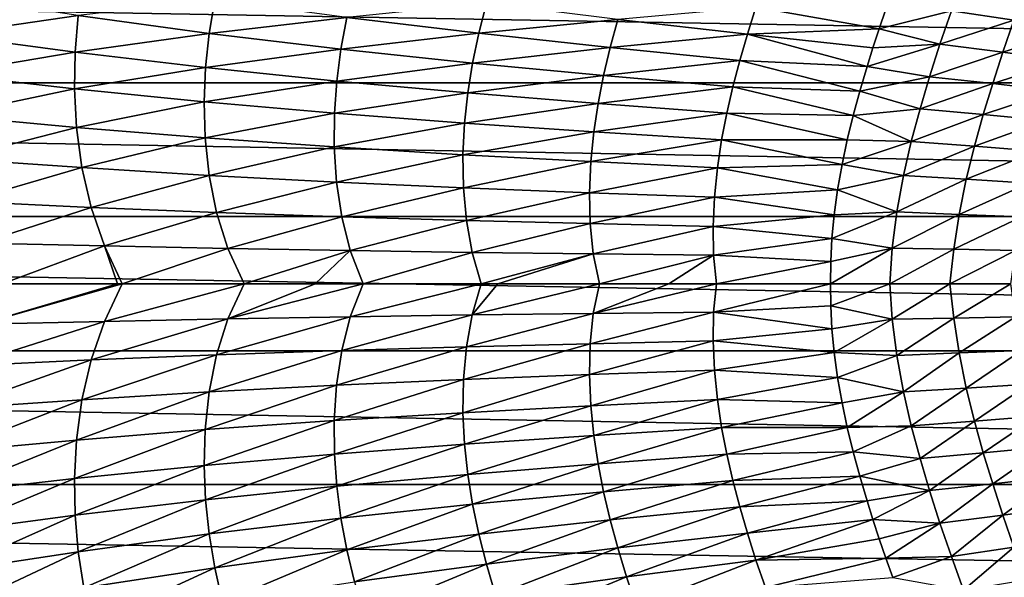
# Model space of a CAD drawing. Header units: metres. Extents: x -160 to 52, y -25 to 25.
# Tile 12 of 168: x -89 to -68, y -6 to 6. Entities that reach past the tile are written whole.
import ezdxf

# ---------------------------------------------------------------- set-up
doc = ezdxf.new("R2010")
doc.units = ezdxf.units.M
doc.layers.add('solid_509089_SW0001', color=7, linetype='CONTINUOUS')

msp = doc.modelspace()

# ---------------------------------------------------------------- linework, layer by layer
at = {"layer": 'solid_509089_SW0001'}
for points in [[(-159.199997, 7.026679, -23.470743), (-2.2, 7.026679, -23.470743), (-2.2, 4.25438, -24.12779)], [(-159.199997, 4.25438, -24.12779), (-159.199997, 7.026679, -23.470743), (-2.2, 4.25438, -24.12779)], [(-68.762505, 5.780907, 37.443748), (-67.438805, 5.588395, 38.64645), (-67.19313, 6.276986, 38.458939)], [(-90.027069, 6.104203, 26.491781), (-90.092758, 5.277495, 26.776844), (-87.275452, 5.683119, 27.467443)], [(-87.275452, 5.683119, 27.467443), (-84.496758, 5.304942, 28.588783), (-84.377075, 6.022253, 28.348961)], [(-84.377075, 6.022253, 28.348961), (-84.496758, 5.304942, 28.588783), (-81.579681, 5.64227, 29.657618)], [(-81.579681, 5.64227, 29.657618), (-78.781128, 5.306511, 31.133324), (-78.619637, 5.944183, 30.941772)], [(-78.619637, 5.944183, 30.941772), (-78.781128, 5.306511, 31.133324), (-75.836159, 5.601977, 32.627586)], [(-75.836159, 5.601977, 32.627586), (-73.086075, 5.285085, 34.500149), (-72.904724, 5.858343, 34.351719)], [(-72.904724, 5.858343, 34.351719), (-73.086075, 5.285085, 34.500149), (-70.292496, 5.404952, 36.439415)], [(-72.904724, 5.858343, 34.351719), (-70.292496, 5.404952, 36.439415), (-70.152946, 5.816638, 36.337734)], [(-90.092758, 5.277495, 26.776844), (-87.344307, 4.909986, 27.725372), (-87.275452, 5.683119, 27.467443)], [(-87.275452, 5.683119, 27.467443), (-87.344307, 4.909986, 27.725372), (-84.496758, 5.304942, 28.588783)], [(-84.496758, 5.304942, 28.588783), (-81.704468, 4.970328, 29.8664), (-81.579681, 5.64227, 29.657618)], [(-81.579681, 5.64227, 29.657618), (-81.704468, 4.970328, 29.8664), (-78.781128, 5.306511, 31.133324)], [(-68.762505, 5.780907, 37.443748), (-70.152946, 5.816638, 36.337734), (-70.292496, 5.404952, 36.439415)], [(-68.762505, 5.780907, 37.443748), (-70.292496, 5.404952, 36.439415), (-69.002853, 5.073824, 37.606133)], [(-68.762505, 5.780907, 37.443748), (-69.002853, 5.073824, 37.606133), (-67.438805, 5.588395, 38.64645)], [(-78.781128, 5.306511, 31.133324), (-75.998276, 5.005284, 32.787033), (-75.836159, 5.601977, 32.627586)], [(-75.836159, 5.601977, 32.627586), (-75.998276, 5.005284, 32.787033), (-73.086075, 5.285085, 34.500149)], [(-69.002853, 5.073824, 37.606133), (-67.669426, 4.905797, 38.792828), (-67.438805, 5.588395, 38.64645)], [(-67.438805, 5.588395, 38.64645), (-67.669426, 4.905797, 38.792828), (-66.133499, 5.392566, 39.903736)], [(-90.092758, 5.277495, 26.776844), (-90.097771, 4.44104, 27.046732), (-87.344307, 4.909986, 27.725372)], [(-87.344307, 4.909986, 27.725372), (-84.573967, 4.58179, 28.818558), (-84.496758, 5.304942, 28.588783)], [(-84.496758, 5.304942, 28.588783), (-84.573967, 4.58179, 28.818558), (-81.704468, 4.970328, 29.8664)], [(-81.704468, 4.970328, 29.8664), (-78.912682, 4.677047, 31.310526), (-78.781128, 5.306511, 31.133324)], [(-78.781128, 5.306511, 31.133324), (-78.912682, 4.677047, 31.310526), (-75.998276, 5.005284, 32.787033)], [(-75.998276, 5.005284, 32.787033), (-73.24852, 4.727102, 34.628441), (-73.086075, 5.285085, 34.500149)], [(-73.086075, 5.285085, 34.500149), (-73.24852, 4.727102, 34.628441), (-70.549019, 4.600075, 36.605862)], [(-73.086075, 5.285085, 34.500149), (-70.424377, 4.999532, 36.5284), (-70.292496, 5.404952, 36.439415)], [(-73.086075, 5.285085, 34.500149), (-70.549019, 4.600075, 36.605862), (-70.424377, 4.999532, 36.5284)], [(-69.002853, 5.073824, 37.606133), (-70.292496, 5.404952, 36.439415), (-70.424377, 4.999532, 36.5284)], [(-67.669426, 4.905797, 38.792828), (-66.352989, 4.733172, 40.03635), (-66.133499, 5.392566, 39.903736)], [(-69.002853, 5.073824, 37.606133), (-70.424377, 4.999532, 36.5284), (-70.549019, 4.600075, 36.605862)], [(-69.002853, 5.073824, 37.606133), (-70.549019, 4.600075, 36.605862), (-69.223198, 4.386208, 37.729294)], [(-69.002853, 5.073824, 37.606133), (-69.223198, 4.386208, 37.729294), (-67.669426, 4.905797, 38.792828)], [(-90.097771, 4.44104, 27.046732), (-87.358597, 4.129697, 27.971815), (-87.344307, 4.909986, 27.725372)], [(-87.344307, 4.909986, 27.725372), (-87.358597, 4.129697, 27.971815), (-84.573967, 4.58179, 28.818558)], [(-84.573967, 4.58179, 28.818558), (-81.793488, 4.293418, 30.066717), (-81.704468, 4.970328, 29.8664)], [(-81.704468, 4.970328, 29.8664), (-81.793488, 4.293418, 30.066717), (-78.912682, 4.677047, 31.310526)], [(-78.912682, 4.677047, 31.310526), (-76.137047, 4.415539, 32.932446), (-75.998276, 5.005284, 32.787033)], [(-75.998276, 5.005284, 32.787033), (-76.137047, 4.415539, 32.932446), (-73.24852, 4.727102, 34.628441)], [(-69.223198, 4.386208, 37.729294), (-67.883835, 4.241243, 38.899857), (-67.669426, 4.905797, 38.792828)], [(-67.669426, 4.905797, 38.792828), (-67.883835, 4.241243, 38.899857), (-66.352989, 4.733172, 40.03635)], [(-81.793488, 4.293418, 30.066717), (-79.015274, 4.042645, 31.479963), (-78.912682, 4.677047, 31.310526)], [(-78.912682, 4.677047, 31.310526), (-79.015274, 4.042645, 31.479963), (-76.137047, 4.415539, 32.932446)], [(-76.137047, 4.415539, 32.932446), (-73.393784, 4.17451, 34.742332), (-73.24852, 4.727102, 34.628441)], [(-73.24852, 4.727102, 34.628441), (-73.393784, 4.17451, 34.742332), (-70.702797, 4.078176, 36.693527)], [(-73.24852, 4.727102, 34.628441), (-70.702797, 4.078176, 36.693527), (-70.549019, 4.600075, 36.605862)], [(-69.223198, 4.386208, 37.729294), (-70.549019, 4.600075, 36.605862), (-70.702797, 4.078176, 36.693527)], [(-67.883835, 4.241243, 38.899857), (-66.559471, 4.090705, 40.129627), (-66.352989, 4.733172, 40.03635)], [(-90.097771, 4.44104, 27.046732), (-90.038086, 3.565013, 27.304485), (-87.358597, 4.129697, 27.971815)], [(-87.358597, 4.129697, 27.971815), (-84.603432, 3.853079, 29.03953), (-84.573967, 4.58179, 28.818558)], [(-84.573967, 4.58179, 28.818558), (-84.603432, 3.853079, 29.03953), (-81.793488, 4.293418, 30.066717)], [(-79.015274, 4.042645, 31.479963), (-76.253502, 3.820334, 33.069954), (-76.137047, 4.415539, 32.932446)], [(-76.137047, 4.415539, 32.932446), (-76.253502, 3.820334, 33.069954), (-73.393784, 4.17451, 34.742332)], [(-69.223198, 4.386208, 37.729294), (-70.702797, 4.078176, 36.693527), (-69.426003, 3.706826, 37.822449)], [(-69.223198, 4.386208, 37.729294), (-69.426003, 3.706826, 37.822449), (-67.883835, 4.241243, 38.899857)], [(-159.199997, 4.25438, -24.12779), (-2.2, 4.25438, -24.12779), (-2.2, 1.424548, -24.458549)], [(-159.199997, 1.424548, -24.458549), (-159.199997, 4.25438, -24.12779), (-2.2, 1.424548, -24.458549)], [(-84.603432, 3.853079, 29.03953), (-81.84201, 3.611588, 30.259922), (-81.793488, 4.293418, 30.066717)], [(-81.793488, 4.293418, 30.066717), (-81.84201, 3.611588, 30.259922), (-79.015274, 4.042645, 31.479963)], [(-69.426003, 3.706826, 37.822449), (-68.084572, 3.584073, 38.976048), (-67.883835, 4.241243, 38.899857)], [(-67.883835, 4.241243, 38.899857), (-68.084572, 3.584073, 38.976048), (-66.559471, 4.090705, 40.129627)], [(-90.038086, 3.565013, 27.304485), (-87.314583, 3.313746, 28.209898), (-87.358597, 4.129697, 27.971815)], [(-87.358597, 4.129697, 27.971815), (-87.314583, 3.313746, 28.209898), (-84.603432, 3.853079, 29.03953)], [(-81.84201, 3.611588, 30.259922), (-79.084763, 3.403129, 31.643015), (-79.015274, 4.042645, 31.479963)], [(-79.015274, 4.042645, 31.479963), (-79.084763, 3.403129, 31.643015), (-76.253502, 3.820334, 33.069954)], [(-76.253502, 3.820334, 33.069954), (-73.52298, 3.615705, 34.847427), (-73.393784, 4.17451, 34.742332)], [(-73.393784, 4.17451, 34.742332), (-73.52298, 3.615705, 34.847427), (-70.843132, 3.561544, 36.768547)], [(-73.393784, 4.17451, 34.742332), (-70.843132, 3.561544, 36.768547), (-70.702797, 4.078176, 36.693527)], [(-69.426003, 3.706826, 37.822449), (-70.702797, 4.078176, 36.693527), (-70.843132, 3.561544, 36.768547)], [(-68.084572, 3.584073, 38.976048), (-66.755516, 3.45517, 40.191341), (-66.559471, 4.090705, 40.129627)], [(-87.314583, 3.313746, 28.209898), (-84.581757, 3.091687, 29.254848), (-84.603432, 3.853079, 29.03953)], [(-84.603432, 3.853079, 29.03953), (-84.581757, 3.091687, 29.254848), (-81.84201, 3.611588, 30.259922)], [(-79.084763, 3.403129, 31.643015), (-76.344116, 3.219287, 33.200893), (-76.253502, 3.820334, 33.069954)], [(-76.253502, 3.820334, 33.069954), (-76.344116, 3.219287, 33.200893), (-73.52298, 3.615705, 34.847427)], [(-90.038086, 3.565013, 27.304485), (-89.903275, 2.647041, 27.547207), (-87.314583, 3.313746, 28.209898)], [(-84.581757, 3.091687, 29.254848), (-81.847031, 2.899166, 30.449123), (-81.84201, 3.611588, 30.259922)], [(-81.84201, 3.611588, 30.259922), (-81.847031, 2.899166, 30.449123), (-79.084763, 3.403129, 31.643015)], [(-76.344116, 3.219287, 33.200893), (-73.633171, 3.050148, 34.944946), (-73.52298, 3.615705, 34.847427)], [(-73.52298, 3.615705, 34.847427), (-73.633171, 3.050148, 34.944946), (-70.969505, 3.047129, 36.833401)], [(-73.52298, 3.615705, 34.847427), (-70.969505, 3.047129, 36.833401), (-70.843132, 3.561544, 36.768547)], [(-69.612877, 3.01541, 37.895679), (-70.843132, 3.561544, 36.768547), (-70.969505, 3.047129, 36.833401)], [(-69.426003, 3.706826, 37.822449), (-70.843132, 3.561544, 36.768547), (-69.612877, 3.01541, 37.895679)], [(-69.426003, 3.706826, 37.822449), (-69.612877, 3.01541, 37.895679), (-68.084572, 3.584073, 38.976048)], [(-69.612877, 3.01541, 37.895679), (-68.273354, 2.915078, 39.030766), (-68.084572, 3.584073, 38.976048)], [(-68.084572, 3.584073, 38.976048), (-68.273354, 2.915078, 39.030766), (-66.755516, 3.45517, 40.191341)], [(-81.847031, 2.899166, 30.449123), (-79.118561, 2.73432, 31.802692), (-79.084763, 3.403129, 31.643015)], [(-79.084763, 3.403129, 31.643015), (-79.118561, 2.73432, 31.802692), (-76.344116, 3.219287, 33.200893)], [(-68.273354, 2.915078, 39.030766), (-66.94294, 2.808501, 40.230137), (-66.755516, 3.45517, 40.191341)], [(-89.903275, 2.647041, 27.547207), (-87.202599, 2.459397, 28.437225), (-87.314583, 3.313746, 28.209898)], [(-87.314583, 3.313746, 28.209898), (-87.202599, 2.459397, 28.437225), (-84.581757, 3.091687, 29.254848)], [(-79.118561, 2.73432, 31.802692), (-76.406738, 2.589772, 33.328106), (-76.344116, 3.219287, 33.200893)], [(-76.344116, 3.219287, 33.200893), (-76.406738, 2.589772, 33.328106), (-73.633171, 3.050148, 34.944946)], [(-87.202599, 2.459397, 28.437225), (-84.500114, 2.294635, 29.462538), (-84.581757, 3.091687, 29.254848)], [(-84.581757, 3.091687, 29.254848), (-84.500114, 2.294635, 29.462538), (-81.847031, 2.899166, 30.449123)], [(-76.406738, 2.589772, 33.328106), (-73.722656, 2.456833, 35.037502), (-73.633171, 3.050148, 34.944946)], [(-73.633171, 3.050148, 34.944946), (-73.722656, 2.456833, 35.037502), (-71.080017, 2.528259, 36.88966)], [(-73.633171, 3.050148, 34.944946), (-71.080017, 2.528259, 36.88966), (-70.969505, 3.047129, 36.833401)], [(-69.612877, 3.01541, 37.895679), (-70.969505, 3.047129, 36.833401), (-71.080017, 2.528259, 36.88966)], [(-69.612877, 3.01541, 37.895679), (-71.080017, 2.528259, 36.88966), (-69.779671, 2.292118, 37.952618)], [(-69.612877, 3.01541, 37.895679), (-69.779671, 2.292118, 37.952618), (-68.273354, 2.915078, 39.030766)], [(-84.500114, 2.294635, 29.462538), (-81.800621, 2.153021, 30.632689), (-81.847031, 2.899166, 30.449123)], [(-81.847031, 2.899166, 30.449123), (-81.800621, 2.153021, 30.632689), (-79.118561, 2.73432, 31.802692)], [(-81.800621, 2.153021, 30.632689), (-79.10968, 2.033026, 31.95763), (-79.118561, 2.73432, 31.802692)], [(-79.118561, 2.73432, 31.802692), (-79.10968, 2.033026, 31.95763), (-76.406738, 2.589772, 33.328106)], [(-69.779671, 2.292118, 37.952618), (-68.446609, 2.215429, 39.067284), (-68.273354, 2.915078, 39.030766)], [(-68.273354, 2.915078, 39.030766), (-68.446609, 2.215429, 39.067284), (-66.94294, 2.808501, 40.230137)], [(-68.446609, 2.215429, 39.067284), (-67.118675, 2.132972, 40.248905), (-66.94294, 2.808501, 40.230137)], [(-89.903275, 2.647041, 27.547207), (-89.67395, 1.741635, 27.762863), (-87.202599, 2.459397, 28.437225)], [(-79.10968, 2.033026, 31.95763), (-76.435318, 1.928625, 33.450428), (-76.406738, 2.589772, 33.328106)], [(-76.406738, 2.589772, 33.328106), (-76.435318, 1.928625, 33.450428), (-73.722656, 2.456833, 35.037502)], [(-73.722656, 2.456833, 35.037502), (-71.173889, 1.991983, 36.939034), (-71.080017, 2.528259, 36.88966)], [(-69.779671, 2.292118, 37.952618), (-71.080017, 2.528259, 36.88966), (-71.173889, 1.991983, 36.939034)], [(-89.67395, 1.741635, 27.762863), (-87.004723, 1.617582, 28.642822), (-87.202599, 2.459397, 28.437225)], [(-87.202599, 2.459397, 28.437225), (-87.004723, 1.617582, 28.642822), (-84.500114, 2.294635, 29.462538)], [(-76.435318, 1.928625, 33.450428), (-73.786301, 1.832723, 35.124054), (-73.722656, 2.456833, 35.037502)], [(-73.722656, 2.456833, 35.037502), (-73.786301, 1.832723, 35.124054), (-71.173889, 1.991983, 36.939034)], [(-87.004723, 1.617582, 28.642822), (-84.342133, 1.509391, 29.652611), (-84.500114, 2.294635, 29.462538)], [(-84.500114, 2.294635, 29.462538), (-84.342133, 1.509391, 29.652611), (-81.800621, 2.153021, 30.632689)], [(-84.342133, 1.509391, 29.652611), (-81.687996, 1.417257, 30.801542), (-81.800621, 2.153021, 30.632689)], [(-81.800621, 2.153021, 30.632689), (-81.687996, 1.417257, 30.801542), (-79.10968, 2.033026, 31.95763)], [(-69.779671, 2.292118, 37.952618), (-71.173889, 1.991983, 36.939034), (-69.918617, 1.519933, 37.992851)], [(-69.779671, 2.292118, 37.952618), (-69.918617, 1.519933, 37.992851), (-68.446609, 2.215429, 39.067284)], [(-69.918617, 1.519933, 37.992851), (-68.59742, 1.469116, 39.085083), (-68.446609, 2.215429, 39.067284)], [(-68.446609, 2.215429, 39.067284), (-68.59742, 1.469116, 39.085083), (-67.118675, 2.132972, 40.248905)], [(-68.59742, 1.469116, 39.085083), (-67.276642, 1.413669, 40.24699), (-67.118675, 2.132972, 40.248905)], [(-81.687996, 1.417257, 30.801542), (-79.044937, 1.340081, 32.099583), (-79.10968, 2.033026, 31.95763)], [(-79.10968, 2.033026, 31.95763), (-79.044937, 1.340081, 32.099583), (-76.435318, 1.928625, 33.450428)], [(-79.044937, 1.340081, 32.099583), (-76.418282, 1.273513, 33.560356), (-76.435318, 1.928625, 33.450428)], [(-76.435318, 1.928625, 33.450428), (-76.418282, 1.273513, 33.560356), (-73.786301, 1.832723, 35.124054)], [(-73.786301, 1.832723, 35.124054), (-71.245758, 1.461539, 36.977558), (-71.173889, 1.991983, 36.939034)], [(-69.918617, 1.519933, 37.992851), (-71.173889, 1.991983, 36.939034), (-71.245758, 1.461539, 36.977558)], [(-89.67395, 1.741635, 27.762863), (-89.346977, 0.860746, 27.950293), (-87.004723, 1.617582, 28.642822)], [(-76.418282, 1.273513, 33.560356), (-73.814102, 1.21243, 35.197754), (-73.786301, 1.832723, 35.124054)], [(-73.786301, 1.832723, 35.124054), (-73.814102, 1.21243, 35.197754), (-71.245758, 1.461539, 36.977558)], [(-89.346977, 0.860746, 27.950293), (-86.717957, 0.79926, 28.825504), (-87.004723, 1.617582, 28.642822)], [(-87.004723, 1.617582, 28.642822), (-86.717957, 0.79926, 28.825504), (-84.342133, 1.509391, 29.652611)], [(-86.717957, 0.79926, 28.825504), (-84.105026, 0.746, 29.82391), (-84.342133, 1.509391, 29.652611)], [(-84.342133, 1.509391, 29.652611), (-84.105026, 0.746, 29.82391), (-81.687996, 1.417257, 30.801542)], [(-73.814102, 1.21243, 35.197754), (-71.293442, 0.954368, 37.003201), (-71.245758, 1.461539, 36.977558)], [(-69.918617, 1.519933, 37.992851), (-71.245758, 1.461539, 36.977558), (-71.293442, 0.954368, 37.003201)], [(-69.918617, 1.519933, 37.992851), (-71.293442, 0.954368, 37.003201), (-70.014778, 0.755148, 38.005257)], [(-69.918617, 1.519933, 37.992851), (-70.014778, 0.755148, 38.005257), (-68.59742, 1.469116, 39.085083)], [(-70.014778, 0.755148, 38.005257), (-68.712288, 0.729898, 39.073513), (-68.59742, 1.469116, 39.085083)], [(-68.59742, 1.469116, 39.085083), (-68.712288, 0.729898, 39.073513), (-67.276642, 1.413669, 40.24699)], [(-159.199997, 1.424548, -24.458549), (-2.2, 1.424548, -24.458549), (-2.2, -1.424548, -24.458549)], [(-159.199997, -1.424548, -24.458549), (-159.199997, 1.424548, -24.458549), (-2.2, -1.424548, -24.458549)], [(-84.105026, 0.746, 29.82391), (-81.506676, 0.701073, 30.954586), (-81.687996, 1.417257, 30.801542)], [(-81.687996, 1.417257, 30.801542), (-81.506676, 0.701073, 30.954586), (-79.044937, 1.340081, 32.099583)], [(-81.506676, 0.701073, 30.954586), (-78.922211, 0.663888, 32.227539), (-79.044937, 1.340081, 32.099583)], [(-79.044937, 1.340081, 32.099583), (-78.922211, 0.663888, 32.227539), (-76.418282, 1.273513, 33.560356)], [(-78.922211, 0.663888, 32.227539), (-76.353874, 0.632098, 33.656982), (-76.418282, 1.273513, 33.560356)], [(-76.418282, 1.273513, 33.560356), (-76.353874, 0.632098, 33.656982), (-73.814102, 1.21243, 35.197754)], [(-68.712288, 0.729898, 39.073513), (-67.404686, 0.701911, 40.214195), (-67.276642, 1.413669, 40.24699)], [(-76.353874, 0.632098, 33.656982), (-73.80471, 0.602942, 35.257797), (-73.814102, 1.21243, 35.197754)], [(-73.814102, 1.21243, 35.197754), (-73.80471, 0.602942, 35.257797), (-71.293442, 0.954368, 37.003201)], [(-89.346977, 0.860746, 27.950293), (-88.8909, 0, 28.122246), (-86.717957, 0.79926, 28.825504)], [(-73.80471, 0.602942, 35.257797), (-71.319847, 0.468228, 37.017681), (-71.293442, 0.954368, 37.003201)], [(-70.014778, 0.755148, 38.005257), (-71.293442, 0.954368, 37.003201), (-71.319847, 0.468228, 37.017681)], [(-88.8909, 0, 28.122246), (-86.441719, 0, 28.951746), (-86.717957, 0.79926, 28.825504)], [(-86.717957, 0.79926, 28.825504), (-86.341339, 0, 28.988102), (-84.105026, 0.746, 29.82391)], [(-86.441719, 0, 28.951746), (-86.341339, 0, 28.988102), (-86.717957, 0.79926, 28.825504)], [(-86.341339, 0, 28.988102), (-83.755424, 0, 29.992525), (-84.105026, 0.746, 29.82391)], [(-84.105026, 0.746, 29.82391), (-83.755424, 0, 29.992525), (-81.506676, 0.701073, 30.954586)], [(-83.755424, 0, 29.992525), (-82.251205, 0, 30.639555), (-81.506676, 0.701073, 30.954586)], [(-82.251205, 0, 30.639555), (-81.234978, 0, 31.104122), (-81.506676, 0.701073, 30.954586)], [(-81.506676, 0.701073, 30.954586), (-81.234978, 0, 31.104122), (-78.922211, 0.663888, 32.227539)], [(-81.234978, 0, 31.104122), (-78.733505, 0, 32.347824), (-78.922211, 0.663888, 32.227539)], [(-78.922211, 0.663888, 32.227539), (-78.733505, 0, 32.347824), (-76.353874, 0.632098, 33.656982)], [(-78.733505, 0, 32.347824), (-78.378456, 0, 32.536636), (-76.353874, 0.632098, 33.656982)], [(-78.378456, 0, 32.536636), (-76.220757, -0.000001, 33.755116), (-76.353874, 0.632098, 33.656982)], [(-76.353874, 0.632098, 33.656982), (-76.220757, -0.000001, 33.755116), (-73.80471, 0.602942, 35.257797)], [(-70.014778, 0.755148, 38.005257), (-71.319847, 0.468228, 37.017681), (-71.328011, 0, 37.022285)], [(-70.014778, 0.755148, 38.005257), (-71.328011, 0, 37.022285), (-70.063942, -0.000001, 37.994736)], [(-70.014778, 0.755148, 38.005257), (-70.063942, -0.000001, 37.994736), (-68.712288, 0.729898, 39.073513)], [(-70.063942, -0.000001, 37.994736), (-68.792747, 0, 39.033047), (-68.712288, 0.729898, 39.073513)], [(-68.712288, 0.729898, 39.073513), (-68.792747, 0, 39.033047), (-67.404686, 0.701911, 40.214195)], [(-68.792747, 0, 39.033047), (-67.504372, 0, 40.151096), (-67.404686, 0.701911, 40.214195)], [(-76.220757, -0.000001, 33.755116), (-74.755127, 0, 34.656628), (-73.80471, 0.602942, 35.257797)], [(-74.755127, 0, 34.656628), (-73.743614, 0, 35.316044), (-73.80471, 0.602942, 35.257797)], [(-73.80471, 0.602942, 35.257797), (-73.743614, 0, 35.316044), (-71.319847, 0.468228, 37.017681)], [(-73.743614, 0, 35.316044), (-71.328011, 0, 37.022285), (-71.319847, 0.468228, 37.017681)], [(-89.346977, -0.860746, 27.950293), (-86.441719, 0, 28.951746), (-88.8909, 0, 28.122246)], [(-86.717957, -0.79926, 28.825504), (-83.755424, 0, 29.992525), (-86.341339, 0, 28.988102)], [(-86.717957, -0.79926, 28.825504), (-84.105026, -0.746, 29.82391), (-83.755424, 0, 29.992525)], [(-84.105026, -0.746, 29.82391), (-81.234978, 0, 31.104122), (-82.251205, 0, 30.639555)], [(-84.105026, -0.746, 29.82391), (-81.506676, -0.701073, 30.954586), (-81.234978, 0, 31.104122)], [(-84.105026, -0.746, 29.82391), (-82.251205, 0, 30.639555), (-83.755424, 0, 29.992525)], [(-81.506676, -0.701073, 30.954586), (-78.733505, 0, 32.347824), (-81.234978, 0, 31.104122)], [(-81.506676, -0.701073, 30.954586), (-78.922211, -0.663888, 32.227539), (-78.733505, 0, 32.347824)], [(-78.922211, -0.663888, 32.227539), (-76.220757, -0.000001, 33.755116), (-78.378456, 0, 32.536636)], [(-78.922211, -0.663888, 32.227539), (-78.378456, 0, 32.536636), (-78.733505, 0, 32.347824)], [(-76.353874, -0.632098, 33.656982), (-73.743614, 0, 35.316044), (-74.755127, 0, 34.656628)], [(-76.353874, -0.632098, 33.656982), (-73.80471, -0.602942, 35.257797), (-73.743614, 0, 35.316044)], [(-73.80471, -0.602942, 35.257797), (-71.328011, 0, 37.022285), (-73.743614, 0, 35.316044)], [(-70.014778, -0.755148, 38.005257), (-68.792747, 0, 39.033047), (-70.063942, -0.000001, 37.994736)], [(-70.014778, -0.755148, 38.005257), (-68.712288, -0.729898, 39.073513), (-68.792747, 0, 39.033047)], [(-68.712288, -0.729898, 39.073513), (-67.504372, 0, 40.151096), (-68.792747, 0, 39.033047)], [(-68.712288, -0.729898, 39.073513), (-67.40477, -0.701913, 40.214123), (-67.504372, 0, 40.151096)], [(-89.346977, -0.860746, 27.950293), (-86.341339, 0, 28.988102), (-86.441719, 0, 28.951746)], [(-89.346977, -0.860746, 27.950293), (-86.717957, -0.79926, 28.825504), (-86.341339, 0, 28.988102)], [(-78.922211, -0.663888, 32.227539), (-76.353874, -0.632098, 33.656982), (-76.220757, -0.000001, 33.755116)], [(-76.353874, -0.632098, 33.656982), (-74.755127, 0, 34.656628), (-76.220757, -0.000001, 33.755116)], [(-73.80471, -0.602942, 35.257797), (-71.319847, -0.468228, 37.017681), (-71.328011, 0, 37.022285)], [(-71.319847, -0.468228, 37.017681), (-70.063942, -0.000001, 37.994736), (-71.328011, 0, 37.022285)], [(-70.014778, -0.755148, 38.005257), (-70.063942, -0.000001, 37.994736), (-71.319847, -0.468228, 37.017681)], [(-76.418282, -1.273513, 33.560356), (-73.814102, -1.21243, 35.197754), (-73.80471, -0.602942, 35.257797)], [(-76.353874, -0.632098, 33.656982), (-76.418282, -1.273513, 33.560356), (-73.80471, -0.602942, 35.257797)], [(-73.80471, -0.602942, 35.257797), (-73.814102, -1.21243, 35.197754), (-71.293442, -0.954368, 37.003201)], [(-73.80471, -0.602942, 35.257797), (-71.293442, -0.954368, 37.003201), (-71.319847, -0.468228, 37.017681)], [(-70.014778, -0.755148, 38.005257), (-71.319847, -0.468228, 37.017681), (-71.293442, -0.954368, 37.003201)], [(-89.67395, -1.741635, 27.762863), (-87.004723, -1.617582, 28.642822), (-86.717957, -0.79926, 28.825504)], [(-89.346977, -0.860746, 27.950293), (-89.67395, -1.741635, 27.762863), (-86.717957, -0.79926, 28.825504)], [(-87.004723, -1.617582, 28.642822), (-84.342133, -1.509391, 29.652611), (-84.105026, -0.746, 29.82391)], [(-86.717957, -0.79926, 28.825504), (-87.004723, -1.617582, 28.642822), (-84.105026, -0.746, 29.82391)], [(-84.342133, -1.509391, 29.652611), (-81.687996, -1.417257, 30.801542), (-81.506676, -0.701073, 30.954586)], [(-84.105026, -0.746, 29.82391), (-84.342133, -1.509391, 29.652611), (-81.506676, -0.701073, 30.954586)], [(-81.687996, -1.417257, 30.801542), (-79.044937, -1.340081, 32.099583), (-78.922211, -0.663888, 32.227539)], [(-81.506676, -0.701073, 30.954586), (-81.687996, -1.417257, 30.801542), (-78.922211, -0.663888, 32.227539)], [(-79.044937, -1.340081, 32.099583), (-76.418282, -1.273513, 33.560356), (-76.353874, -0.632098, 33.656982)], [(-78.922211, -0.663888, 32.227539), (-79.044937, -1.340081, 32.099583), (-76.353874, -0.632098, 33.656982)], [(-70.014778, -0.755148, 38.005257), (-71.293442, -0.954368, 37.003201), (-71.245758, -1.461539, 36.977558)], [(-70.014778, -0.755148, 38.005257), (-71.245758, -1.461539, 36.977558), (-69.918617, -1.519933, 37.992851)], [(-70.014778, -0.755148, 38.005257), (-69.918617, -1.519933, 37.992851), (-68.712288, -0.729898, 39.073513)], [(-69.918617, -1.519933, 37.992851), (-68.59742, -1.469116, 39.085083), (-68.712288, -0.729898, 39.073513)], [(-68.712288, -0.729898, 39.073513), (-68.59742, -1.469116, 39.085083), (-67.40477, -0.701913, 40.214123)], [(-68.59742, -1.469116, 39.085083), (-67.276726, -1.413672, 40.246918), (-67.40477, -0.701913, 40.214123)], [(-73.814102, -1.21243, 35.197754), (-71.245758, -1.461539, 36.977558), (-71.293442, -0.954368, 37.003201)], [(-76.435318, -1.928625, 33.450428), (-73.786301, -1.832723, 35.124054), (-73.814102, -1.21243, 35.197754)], [(-76.418282, -1.273513, 33.560356), (-76.435318, -1.928625, 33.450428), (-73.814102, -1.21243, 35.197754)], [(-73.814102, -1.21243, 35.197754), (-73.786301, -1.832723, 35.124054), (-71.245758, -1.461539, 36.977558)], [(-159.199997, -1.424548, -24.458549), (-2.2, -1.424548, -24.458549), (-2.2, -4.25438, -24.12779)], [(-159.199997, -4.25438, -24.12779), (-159.199997, -1.424548, -24.458549), (-2.2, -4.25438, -24.12779)], [(-84.500114, -2.294635, 29.462538), (-81.800621, -2.153021, 30.632689), (-81.687996, -1.417257, 30.801542)], [(-84.342133, -1.509391, 29.652611), (-84.500114, -2.294635, 29.462538), (-81.687996, -1.417257, 30.801542)], [(-81.800621, -2.153021, 30.632689), (-79.10968, -2.033026, 31.95763), (-79.044937, -1.340081, 32.099583)], [(-81.687996, -1.417257, 30.801542), (-81.800621, -2.153021, 30.632689), (-79.044937, -1.340081, 32.099583)], [(-79.10968, -2.033026, 31.95763), (-76.435318, -1.928625, 33.450428), (-76.418282, -1.273513, 33.560356)], [(-79.044937, -1.340081, 32.099583), (-79.10968, -2.033026, 31.95763), (-76.418282, -1.273513, 33.560356)], [(-68.59742, -1.469116, 39.085083), (-68.446609, -2.215429, 39.067284), (-67.276726, -1.413672, 40.246918)], [(-68.446609, -2.215429, 39.067284), (-67.118759, -2.132977, 40.248833), (-67.276726, -1.413672, 40.246918)], [(-89.903275, -2.647041, 27.547207), (-87.202599, -2.459397, 28.437225), (-87.004723, -1.617582, 28.642822)], [(-89.67395, -1.741635, 27.762863), (-89.903275, -2.647041, 27.547207), (-87.004723, -1.617582, 28.642822)], [(-87.202599, -2.459397, 28.437225), (-84.500114, -2.294635, 29.462538), (-84.342133, -1.509391, 29.652611)], [(-87.004723, -1.617582, 28.642822), (-87.202599, -2.459397, 28.437225), (-84.342133, -1.509391, 29.652611)], [(-73.786301, -1.832723, 35.124054), (-71.173889, -1.991983, 36.939034), (-71.245758, -1.461539, 36.977558)], [(-69.918617, -1.519933, 37.992851), (-71.245758, -1.461539, 36.977558), (-71.173889, -1.991983, 36.939034)], [(-69.918617, -1.519933, 37.992851), (-71.173889, -1.991983, 36.939034), (-69.779671, -2.292118, 37.952618)], [(-69.918617, -1.519933, 37.992851), (-69.779671, -2.292118, 37.952618), (-68.59742, -1.469116, 39.085083)], [(-69.779671, -2.292118, 37.952618), (-68.446609, -2.215429, 39.067284), (-68.59742, -1.469116, 39.085083)], [(-76.435318, -1.928625, 33.450428), (-76.406738, -2.589772, 33.328106), (-73.786301, -1.832723, 35.124054)], [(-76.406738, -2.589772, 33.328106), (-73.722656, -2.456833, 35.037502), (-73.786301, -1.832723, 35.124054)], [(-73.786301, -1.832723, 35.124054), (-73.722656, -2.456833, 35.037502), (-71.173889, -1.991983, 36.939034)], [(-81.847031, -2.899166, 30.449123), (-79.118561, -2.73432, 31.802692), (-79.10968, -2.033026, 31.95763)], [(-81.800621, -2.153021, 30.632689), (-81.847031, -2.899166, 30.449123), (-79.10968, -2.033026, 31.95763)], [(-79.118561, -2.73432, 31.802692), (-76.406738, -2.589772, 33.328106), (-76.435318, -1.928625, 33.450428)], [(-79.10968, -2.033026, 31.95763), (-79.118561, -2.73432, 31.802692), (-76.435318, -1.928625, 33.450428)], [(-73.722656, -2.456833, 35.037502), (-71.080017, -2.528259, 36.88966), (-71.173889, -1.991983, 36.939034)], [(-69.779671, -2.292118, 37.952618), (-71.173889, -1.991983, 36.939034), (-71.080017, -2.528259, 36.88966)], [(-87.314583, -3.313746, 28.209898), (-84.581757, -3.091687, 29.254848), (-84.500114, -2.294635, 29.462538)], [(-87.202599, -2.459397, 28.437225), (-87.314583, -3.313746, 28.209898), (-84.500114, -2.294635, 29.462538)], [(-84.581757, -3.091687, 29.254848), (-81.847031, -2.899166, 30.449123), (-81.800621, -2.153021, 30.632689)], [(-84.500114, -2.294635, 29.462538), (-84.581757, -3.091687, 29.254848), (-81.800621, -2.153021, 30.632689)], [(-69.779671, -2.292118, 37.952618), (-71.080017, -2.528259, 36.88966), (-70.969505, -3.047129, 36.833401)], [(-69.779671, -2.292118, 37.952618), (-70.969505, -3.047129, 36.833401), (-69.612877, -3.01541, 37.895679)], [(-69.779671, -2.292118, 37.952618), (-69.612877, -3.01541, 37.895679), (-68.446609, -2.215429, 39.067284)], [(-69.612877, -3.01541, 37.895679), (-68.273354, -2.915078, 39.030766), (-68.446609, -2.215429, 39.067284)], [(-68.446609, -2.215429, 39.067284), (-68.273354, -2.915078, 39.030766), (-67.118759, -2.132977, 40.248833)], [(-68.273354, -2.915078, 39.030766), (-66.943016, -2.808508, 40.230064), (-67.118759, -2.132977, 40.248833)], [(-90.038086, -3.565013, 27.304485), (-87.314583, -3.313746, 28.209898), (-87.202599, -2.459397, 28.437225)], [(-89.903275, -2.647041, 27.547207), (-90.038086, -3.565013, 27.304485), (-87.202599, -2.459397, 28.437225)], [(-76.406738, -2.589772, 33.328106), (-76.344116, -3.219287, 33.200893), (-73.722656, -2.456833, 35.037502)], [(-76.344116, -3.219287, 33.200893), (-73.633171, -3.050148, 34.944946), (-73.722656, -2.456833, 35.037502)], [(-73.722656, -2.456833, 35.037502), (-73.633171, -3.050148, 34.944946), (-71.080017, -2.528259, 36.88966)], [(-79.118561, -2.73432, 31.802692), (-79.084763, -3.403129, 31.643015), (-76.406738, -2.589772, 33.328106)], [(-79.084763, -3.403129, 31.643015), (-76.344116, -3.219287, 33.200893), (-76.406738, -2.589772, 33.328106)], [(-73.633171, -3.050148, 34.944946), (-70.969505, -3.047129, 36.833401), (-71.080017, -2.528259, 36.88966)], [(-84.603432, -3.853079, 29.03953), (-81.84201, -3.611588, 30.259922), (-81.847031, -2.899166, 30.449123)], [(-84.581757, -3.091687, 29.254848), (-84.603432, -3.853079, 29.03953), (-81.847031, -2.899166, 30.449123)], [(-81.847031, -2.899166, 30.449123), (-81.84201, -3.611588, 30.259922), (-79.118561, -2.73432, 31.802692)], [(-81.84201, -3.611588, 30.259922), (-79.084763, -3.403129, 31.643015), (-79.118561, -2.73432, 31.802692)], [(-69.612877, -3.01541, 37.895679), (-69.426003, -3.706826, 37.822449), (-68.273354, -2.915078, 39.030766)], [(-69.426003, -3.706826, 37.822449), (-68.084572, -3.584073, 38.976048), (-68.273354, -2.915078, 39.030766)], [(-68.273354, -2.915078, 39.030766), (-68.084572, -3.584073, 38.976048), (-66.943016, -2.808508, 40.230064)], [(-68.084572, -3.584073, 38.976048), (-66.755592, -3.455178, 40.191273), (-66.943016, -2.808508, 40.230064)], [(-87.358597, -4.129697, 27.971815), (-84.603432, -3.853079, 29.03953), (-84.581757, -3.091687, 29.254848)], [(-87.314583, -3.313746, 28.209898), (-87.358597, -4.129697, 27.971815), (-84.581757, -3.091687, 29.254848)], [(-76.344116, -3.219287, 33.200893), (-76.253502, -3.820334, 33.069954), (-73.633171, -3.050148, 34.944946)], [(-76.253502, -3.820334, 33.069954), (-73.52298, -3.615705, 34.847427), (-73.633171, -3.050148, 34.944946)], [(-73.633171, -3.050148, 34.944946), (-73.52298, -3.615705, 34.847427), (-70.969505, -3.047129, 36.833401)], [(-73.52298, -3.615705, 34.847427), (-70.843132, -3.561544, 36.768547), (-70.969505, -3.047129, 36.833401)], [(-69.612877, -3.01541, 37.895679), (-70.969505, -3.047129, 36.833401), (-70.843132, -3.561544, 36.768547)], [(-69.612877, -3.01541, 37.895679), (-70.843132, -3.561544, 36.768547), (-69.426003, -3.706826, 37.822449)], [(-90.097771, -4.44104, 27.046732), (-87.358597, -4.129697, 27.971815), (-87.314583, -3.313746, 28.209898)], [(-90.038086, -3.565013, 27.304485), (-90.097771, -4.44104, 27.046732), (-87.314583, -3.313746, 28.209898)], [(-79.084763, -3.403129, 31.643015), (-79.015274, -4.042645, 31.479963), (-76.344116, -3.219287, 33.200893)], [(-79.015274, -4.042645, 31.479963), (-76.253502, -3.820334, 33.069954), (-76.344116, -3.219287, 33.200893)], [(-81.84201, -3.611588, 30.259922), (-81.793488, -4.293418, 30.066717), (-79.084763, -3.403129, 31.643015)], [(-81.793488, -4.293418, 30.066717), (-79.015274, -4.042645, 31.479963), (-79.084763, -3.403129, 31.643015)], [(-68.084572, -3.584073, 38.976048), (-67.883835, -4.241243, 38.899857), (-66.755592, -3.455178, 40.191273)], [(-67.883835, -4.241243, 38.899857), (-66.559547, -4.090714, 40.129555), (-66.755592, -3.455178, 40.191273)], [(-84.603432, -3.853079, 29.03953), (-84.573967, -4.58179, 28.818558), (-81.84201, -3.611588, 30.259922)], [(-84.573967, -4.58179, 28.818558), (-81.793488, -4.293418, 30.066717), (-81.84201, -3.611588, 30.259922)], [(-76.253502, -3.820334, 33.069954), (-76.137047, -4.415539, 32.932446), (-73.52298, -3.615705, 34.847427)], [(-76.137047, -4.415539, 32.932446), (-73.393784, -4.17451, 34.742332), (-73.52298, -3.615705, 34.847427)], [(-73.52298, -3.615705, 34.847427), (-73.393784, -4.17451, 34.742332), (-70.843132, -3.561544, 36.768547)], [(-73.393784, -4.17451, 34.742332), (-70.702797, -4.078176, 36.693527), (-70.843132, -3.561544, 36.768547)], [(-69.426003, -3.706826, 37.822449), (-70.843132, -3.561544, 36.768547), (-70.702797, -4.078176, 36.693527)], [(-69.426003, -3.706826, 37.822449), (-70.702797, -4.078176, 36.693527), (-69.223198, -4.386208, 37.729294)], [(-69.426003, -3.706826, 37.822449), (-69.223198, -4.386208, 37.729294), (-68.084572, -3.584073, 38.976048)], [(-69.223198, -4.386208, 37.729294), (-67.883835, -4.241243, 38.899857), (-68.084572, -3.584073, 38.976048)], [(-87.358597, -4.129697, 27.971815), (-87.344307, -4.909986, 27.725372), (-84.603432, -3.853079, 29.03953)], [(-87.344307, -4.909986, 27.725372), (-84.573967, -4.58179, 28.818558), (-84.603432, -3.853079, 29.03953)], [(-79.015274, -4.042645, 31.479963), (-78.912682, -4.677047, 31.310526), (-76.253502, -3.820334, 33.069954)], [(-78.912682, -4.677047, 31.310526), (-76.137047, -4.415539, 32.932446), (-76.253502, -3.820334, 33.069954)], [(-90.097771, -4.44104, 27.046732), (-90.092758, -5.277495, 26.776844), (-87.358597, -4.129697, 27.971815)], [(-90.092758, -5.277495, 26.776844), (-87.344307, -4.909986, 27.725372), (-87.358597, -4.129697, 27.971815)], [(-81.793488, -4.293418, 30.066717), (-81.704468, -4.970328, 29.8664), (-79.015274, -4.042645, 31.479963)], [(-81.704468, -4.970328, 29.8664), (-78.912682, -4.677047, 31.310526), (-79.015274, -4.042645, 31.479963)], [(-76.137047, -4.415539, 32.932446), (-75.998276, -5.005284, 32.787033), (-73.393784, -4.17451, 34.742332)], [(-75.998276, -5.005284, 32.787033), (-73.24852, -4.727102, 34.628441), (-73.393784, -4.17451, 34.742332)], [(-73.393784, -4.17451, 34.742332), (-73.24852, -4.727102, 34.628441), (-70.702797, -4.078176, 36.693527)], [(-73.24852, -4.727102, 34.628441), (-70.549019, -4.600075, 36.605862), (-70.702797, -4.078176, 36.693527)], [(-69.223198, -4.386208, 37.729294), (-70.702797, -4.078176, 36.693527), (-70.549019, -4.600075, 36.605862)], [(-67.883835, -4.241243, 38.899857), (-67.669426, -4.905797, 38.792828), (-66.559547, -4.090714, 40.129555)], [(-67.669426, -4.905797, 38.792828), (-66.353065, -4.733182, 40.036282), (-66.559547, -4.090714, 40.129555)], [(-159.199997, -4.25438, -24.12779), (-2.2, -4.25438, -24.12779), (-2.2, -7.026679, -23.470743)], [(-159.199997, -7.026679, -23.470743), (-159.199997, -4.25438, -24.12779), (-2.2, -7.026679, -23.470743)], [(-84.573967, -4.58179, 28.818558), (-84.496758, -5.304942, 28.588783), (-81.793488, -4.293418, 30.066717)], [(-84.496758, -5.304942, 28.588783), (-81.704468, -4.970328, 29.8664), (-81.793488, -4.293418, 30.066717)], [(-69.223198, -4.386208, 37.729294), (-69.002853, -5.073824, 37.606133), (-67.883835, -4.241243, 38.899857)], [(-69.002853, -5.073824, 37.606133), (-67.669426, -4.905797, 38.792828), (-67.883835, -4.241243, 38.899857)], [(-87.344307, -4.909986, 27.725372), (-87.275452, -5.683119, 27.467443), (-84.573967, -4.58179, 28.818558)], [(-87.275452, -5.683119, 27.467443), (-84.496758, -5.304942, 28.588783), (-84.573967, -4.58179, 28.818558)], [(-78.912682, -4.677047, 31.310526), (-78.781128, -5.306511, 31.133324), (-76.137047, -4.415539, 32.932446)], [(-78.781128, -5.306511, 31.133324), (-75.998276, -5.005284, 32.787033), (-76.137047, -4.415539, 32.932446)], [(-69.223198, -4.386208, 37.729294), (-70.549019, -4.600075, 36.605862), (-70.424377, -4.999532, 36.5284)], [(-69.223198, -4.386208, 37.729294), (-70.424377, -4.999532, 36.5284), (-69.002853, -5.073824, 37.606133)], [(-81.704468, -4.970328, 29.8664), (-81.579681, -5.64227, 29.657618), (-78.912682, -4.677047, 31.310526)], [(-81.579681, -5.64227, 29.657618), (-78.781128, -5.306511, 31.133324), (-78.912682, -4.677047, 31.310526)], [(-75.998276, -5.005284, 32.787033), (-75.836159, -5.601977, 32.627586), (-73.24852, -4.727102, 34.628441)], [(-75.836159, -5.601977, 32.627586), (-73.086075, -5.285085, 34.500149), (-73.24852, -4.727102, 34.628441)], [(-73.24852, -4.727102, 34.628441), (-73.086075, -5.285085, 34.500149), (-70.549019, -4.600075, 36.605862)], [(-73.086075, -5.285085, 34.500149), (-70.424377, -4.999532, 36.5284), (-70.549019, -4.600075, 36.605862)], [(-67.669426, -4.905797, 38.792828), (-67.438805, -5.588395, 38.64645), (-66.353065, -4.733182, 40.036282)], [(-90.092758, -5.277495, 26.776844), (-90.027069, -6.104203, 26.491781), (-87.344307, -4.909986, 27.725372)], [(-90.027069, -6.104203, 26.491781), (-87.275452, -5.683119, 27.467443), (-87.344307, -4.909986, 27.725372)], [(-84.496758, -5.304942, 28.588783), (-84.377075, -6.022253, 28.348961), (-81.704468, -4.970328, 29.8664)], [(-84.377075, -6.022253, 28.348961), (-81.579681, -5.64227, 29.657618), (-81.704468, -4.970328, 29.8664)], [(-78.781128, -5.306511, 31.133324), (-78.619637, -5.944183, 30.941772), (-75.998276, -5.005284, 32.787033)], [(-78.619637, -5.944183, 30.941772), (-75.836159, -5.601977, 32.627586), (-75.998276, -5.005284, 32.787033)], [(-73.086075, -5.285085, 34.500149), (-72.904724, -5.858343, 34.351719), (-70.424377, -4.999532, 36.5284)], [(-72.904724, -5.858343, 34.351719), (-70.292496, -5.404952, 36.439415), (-70.424377, -4.999532, 36.5284)], [(-69.002853, -5.073824, 37.606133), (-70.424377, -4.999532, 36.5284), (-70.292496, -5.404952, 36.439415)], [(-69.002853, -5.073824, 37.606133), (-68.762505, -5.780907, 37.443748), (-67.669426, -4.905797, 38.792828)], [(-68.762505, -5.780907, 37.443748), (-67.438805, -5.588395, 38.64645), (-67.669426, -4.905797, 38.792828)], [(-69.002853, -5.073824, 37.606133), (-70.292496, -5.404952, 36.439415), (-70.152946, -5.816638, 36.337734)], [(-69.002853, -5.073824, 37.606133), (-70.152946, -5.816638, 36.337734), (-68.762505, -5.780907, 37.443748)], [(-87.275452, -5.683119, 27.467443), (-87.157799, -6.448591, 27.196964), (-84.496758, -5.304942, 28.588783)], [(-87.157799, -6.448591, 27.196964), (-84.377075, -6.022253, 28.348961), (-84.496758, -5.304942, 28.588783)], [(-81.579681, -5.64227, 29.657618), (-81.418213, -6.323064, 29.433411), (-78.781128, -5.306511, 31.133324)], [(-81.418213, -6.323064, 29.433411), (-78.619637, -5.944183, 30.941772), (-78.781128, -5.306511, 31.133324)], [(-75.836159, -5.601977, 32.627586), (-75.648956, -6.216156, 32.447826), (-73.086075, -5.285085, 34.500149)], [(-75.648956, -6.216156, 32.447826), (-72.904724, -5.858343, 34.351719), (-73.086075, -5.285085, 34.500149)], [(-72.904724, -5.858343, 34.351719), (-70.152946, -5.816638, 36.337734), (-70.292496, -5.404952, 36.439415)], [(-78.619637, -5.944183, 30.941772), (-78.426498, -6.601182, 30.72913), (-75.836159, -5.601977, 32.627586)], [(-78.426498, -6.601182, 30.72913), (-75.648956, -6.216156, 32.447826), (-75.836159, -5.601977, 32.627586)], [(-68.762505, -5.780907, 37.443748), (-68.5037, -6.49479, 37.239937), (-67.438805, -5.588395, 38.64645)], [(-68.5037, -6.49479, 37.239937), (-67.19313, -6.276986, 38.458939), (-67.438805, -5.588395, 38.64645)], [(-90.027069, -6.104203, 26.491781), (-89.906876, -6.920434, 26.190741), (-87.275452, -5.683119, 27.467443)], [(-89.906876, -6.920434, 26.190741), (-87.157799, -6.448591, 27.196964), (-87.275452, -5.683119, 27.467443)], [(-84.377075, -6.022253, 28.348961), (-84.214058, -6.748178, 28.091824), (-81.579681, -5.64227, 29.657618)], [(-84.214058, -6.748178, 28.091824), (-81.418213, -6.323064, 29.433411), (-81.579681, -5.64227, 29.657618)], [(-72.904724, -5.858343, 34.351719), (-72.705223, -6.44266, 34.181049), (-70.152946, -5.816638, 36.337734)], [(-72.705223, -6.44266, 34.181049), (-70.006401, -6.231178, 36.223164), (-70.152946, -5.816638, 36.337734)], [(-68.762505, -5.780907, 37.443748), (-70.152946, -5.816638, 36.337734), (-70.006401, -6.231178, 36.223164)], [(-68.762505, -5.780907, 37.443748), (-70.006401, -6.231178, 36.223164), (-68.5037, -6.49479, 37.239937)], [(-87.157799, -6.448591, 27.196964), (-86.990463, -7.221434, 26.906446), (-84.377075, -6.022253, 28.348961)], [(-86.990463, -7.221434, 26.906446), (-84.214058, -6.748178, 28.091824), (-84.377075, -6.022253, 28.348961)], [(-81.418213, -6.323064, 29.433411), (-81.218353, -7.024365, 29.186651), (-78.619637, -5.944183, 30.941772)], [(-81.218353, -7.024365, 29.186651), (-78.426498, -6.601182, 30.72913), (-78.619637, -5.944183, 30.941772)], [(-75.648956, -6.216156, 32.447826), (-75.437782, -6.843025, 32.245426), (-72.904724, -5.858343, 34.351719)], [(-75.437782, -6.843025, 32.245426), (-72.705223, -6.44266, 34.181049), (-72.904724, -5.858343, 34.351719)], [(-78.426498, -6.601182, 30.72913), (-78.203171, -7.272103, 30.492935), (-75.648956, -6.216156, 32.447826)], [(-78.203171, -7.272103, 30.492935), (-75.437782, -6.843025, 32.245426), (-75.648956, -6.216156, 32.447826)]]:
    msp.add_3dface(points, dxfattribs=at)

doc.saveas('drawing.dxf')
